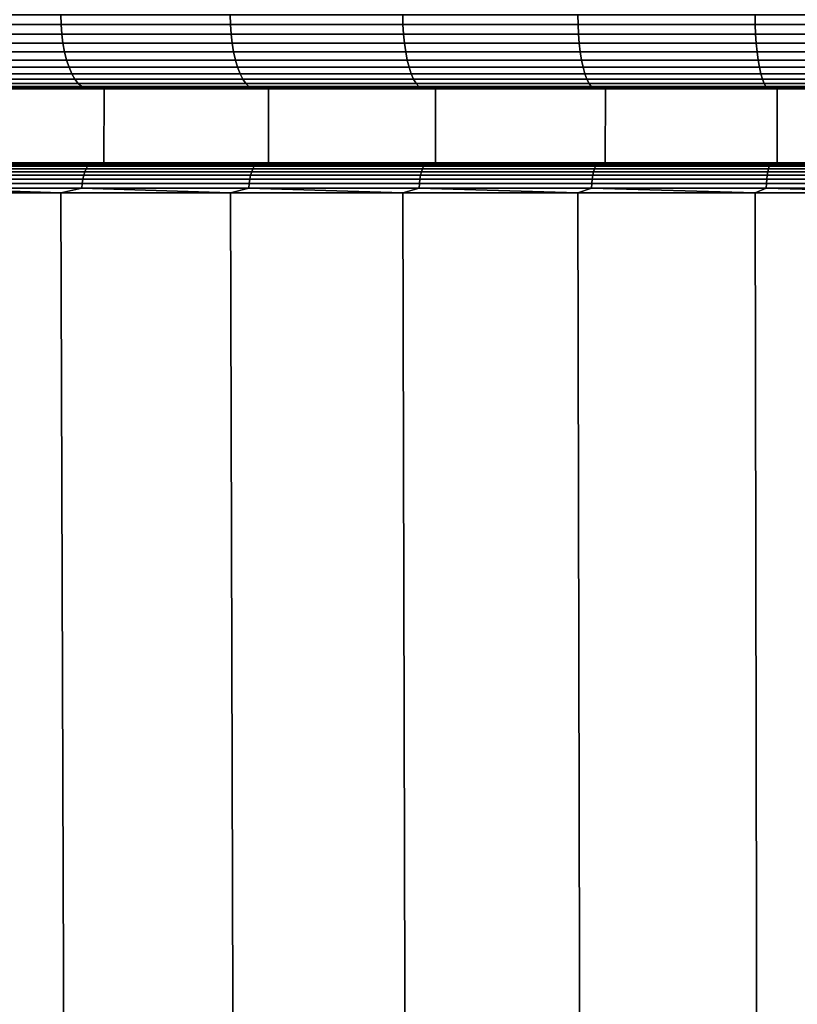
# Model space of a CAD drawing. Header units: metres. Extents: x -109 to 109, y -100 to 58.
# Tile 195 of 256: x -9.84 to -4.59, y -69.38 to -62.73. Entities that reach past the tile are written whole.
import ezdxf

# ---------------------------------------------------------------- set-up
doc = ezdxf.new("R2010")
doc.units = ezdxf.units.M
doc.layers.add('solid_21_062_100_XXX', color=7, linetype='CONTINUOUS')

msp = doc.modelspace()

# ---------------------------------------------------------------- linework, layer by layer
at = {"layer": 'solid_21_062_100_XXX'}
for points in [[(-10.687049, -62.765263, 27.093296), (-9.565449, -62.765263, 27.590467), (-9.567086, -62.700001, 27.594419), (-10.688877, -62.700001, 27.097162)], [(-9.565449, -62.765263, -18.595606), (-10.687049, -62.765263, -18.098434), (-10.688877, -62.700001, -18.102301), (-9.567086, -62.700001, -18.599558)], [(-9.565449, -62.765263, 27.590467), (-8.420805, -62.765263, 28.032005), (-8.422247, -62.700001, 28.036032), (-9.567086, -62.700001, 27.594419)], [(-8.420805, -62.765263, -19.037144), (-9.565449, -62.765263, -18.595606), (-9.567086, -62.700001, -18.599558), (-8.422247, -62.700001, -19.04117)], [(-8.420805, -62.765263, 28.032005), (-7.255875, -62.765263, 28.416845), (-7.257117, -62.700001, 28.420938), (-8.422247, -62.700001, 28.036032)], [(-7.255875, -62.765263, -19.421984), (-8.420805, -62.765263, -19.037144), (-8.422247, -62.700001, -19.04117), (-7.257117, -62.700001, -19.426077)], [(-7.255875, -62.765263, 28.416845), (-6.073465, -62.765263, 28.744062), (-6.074505, -62.700001, 28.748213), (-7.257117, -62.700001, 28.420938)], [(-6.073465, -62.765263, -19.749201), (-7.255875, -62.765263, -19.421984), (-7.257117, -62.700001, -19.426077), (-6.074505, -62.700001, -19.753351)], [(-6.073465, -62.765263, 28.744062), (-4.876423, -62.765263, 29.012867), (-4.877259, -62.700001, 29.017063), (-6.074505, -62.700001, 28.748213)], [(-4.876423, -62.765263, -20.018005), (-6.073465, -62.765263, -19.749201), (-6.074505, -62.700001, -19.753351), (-4.877259, -62.700001, -20.022202)], [(-4.876423, -62.765263, 29.012867), (-3.667634, -62.765263, 29.222612), (-3.668262, -62.700001, 29.226843), (-4.877259, -62.700001, 29.017063)], [(-3.667634, -62.765263, -20.227751), (-4.876423, -62.765263, -20.018005), (-4.877259, -62.700001, -20.022202), (-3.668262, -62.700001, -20.231981)], [(-10.687049, -62.765263, -18.098434), (-9.565449, -62.765263, -18.595606), (-9.560559, -62.829472, -18.583801), (-10.681586, -62.829472, -18.086885)], [(-9.565449, -62.765263, 27.590467), (-10.687049, -62.765263, 27.093296), (-10.681586, -62.829472, 27.081747), (-9.560559, -62.829472, 27.578663)], [(-9.565449, -62.765263, -18.595606), (-8.420805, -62.765263, -19.037144), (-8.416501, -62.829472, -19.025114), (-9.560559, -62.829472, -18.583801)], [(-8.420805, -62.765263, 28.032005), (-9.565449, -62.765263, 27.590467), (-9.560559, -62.829472, 27.578663), (-8.416501, -62.829472, 28.019976)], [(-8.420805, -62.765263, -19.037144), (-7.255875, -62.765263, -19.421984), (-7.252166, -62.829472, -19.409758), (-8.416501, -62.829472, -19.025114)], [(-7.255875, -62.765263, 28.416845), (-8.420805, -62.765263, 28.032005), (-8.416501, -62.829472, 28.019976), (-7.252166, -62.829472, 28.404619)], [(-7.255875, -62.765263, -19.421984), (-6.073465, -62.765263, -19.749201), (-6.070361, -62.829472, -19.736807), (-7.252166, -62.829472, -19.409758)], [(-6.073465, -62.765263, 28.744062), (-7.255875, -62.765263, 28.416845), (-7.252166, -62.829472, 28.404619), (-6.070361, -62.829472, 28.731668)], [(-6.073465, -62.765263, -19.749201), (-4.876423, -62.765263, -20.018005), (-4.873931, -62.829472, -20.005474), (-6.070361, -62.829472, -19.736807)], [(-4.876423, -62.765263, 29.012867), (-6.073465, -62.765263, 28.744062), (-6.070361, -62.829472, 28.731668), (-4.873931, -62.829472, 29.000336)], [(-4.876423, -62.765263, -20.018005), (-3.667634, -62.765263, -20.227751), (-3.66576, -62.829472, -20.215113), (-4.873931, -62.829472, -20.005474)], [(-3.667634, -62.765263, 29.222612), (-4.876423, -62.765263, 29.012867), (-4.873931, -62.829472, 29.000336), (-3.66576, -62.829472, 29.209974)], [(-10.681586, -62.829472, -18.086885), (-9.560559, -62.829472, -18.583801), (-9.552502, -62.891464, -18.564348), (-10.672583, -62.891464, -18.06785)], [(-9.560559, -62.829472, 27.578663), (-10.681586, -62.829472, 27.081747), (-10.672583, -62.891464, 27.062712), (-9.552502, -62.891464, 27.55921)], [(-9.560559, -62.829472, -18.583801), (-8.416501, -62.829472, -19.025114), (-8.409408, -62.891464, -19.005289), (-9.552502, -62.891464, -18.564348)], [(-8.416501, -62.829472, 28.019976), (-9.560559, -62.829472, 27.578663), (-9.552502, -62.891464, 27.55921), (-8.409408, -62.891464, 28.000151)], [(-8.416501, -62.829472, -19.025114), (-7.252166, -62.829472, -19.409758), (-7.246054, -62.891464, -19.389608), (-8.409408, -62.891464, -19.005289)], [(-7.252166, -62.829472, 28.404619), (-8.416501, -62.829472, 28.019976), (-8.409408, -62.891464, 28.000151), (-7.246054, -62.891464, 28.38447)], [(-7.252166, -62.829472, -19.409758), (-6.070361, -62.829472, -19.736807), (-6.065245, -62.891464, -19.716383), (-7.246054, -62.891464, -19.389608)], [(-6.070361, -62.829472, 28.731668), (-7.252166, -62.829472, 28.404619), (-7.246054, -62.891464, 28.38447), (-6.065245, -62.891464, 28.711245)], [(-6.070361, -62.829472, -19.736807), (-4.873931, -62.829472, -20.005474), (-4.869823, -62.891464, -19.984823), (-6.065245, -62.891464, -19.716383)], [(-4.873931, -62.829472, 29.000336), (-6.070361, -62.829472, 28.731668), (-6.065245, -62.891464, 28.711245), (-4.869823, -62.891464, 28.979685)], [(-4.873931, -62.829472, -20.005474), (-3.66576, -62.829472, -20.215113), (-3.66267, -62.891464, -20.194284), (-4.869823, -62.891464, -19.984823)], [(-3.66576, -62.829472, 29.209974), (-4.873931, -62.829472, 29.000336), (-4.869823, -62.891464, 28.979685), (-3.66267, -62.891464, 29.189146)], [(-10.672583, -62.891464, -18.06785), (-9.552502, -62.891464, -18.564348), (-9.541413, -62.950169, -18.537579), (-10.660194, -62.950169, -18.041656)], [(-9.552502, -62.891464, 27.55921), (-10.672583, -62.891464, 27.062712), (-10.660194, -62.950169, 27.036518), (-9.541413, -62.950169, 27.53244)], [(-9.552502, -62.891464, -18.564348), (-8.409408, -62.891464, -19.005289), (-8.399646, -62.950169, -18.978006), (-9.541413, -62.950169, -18.537579)], [(-8.409408, -62.891464, 28.000151), (-9.552502, -62.891464, 27.55921), (-9.541413, -62.950169, 27.53244), (-8.399646, -62.950169, 27.972868)], [(-8.409408, -62.891464, -19.005289), (-7.246054, -62.891464, -19.389608), (-7.237643, -62.950169, -19.361881), (-8.399646, -62.950169, -18.978006)], [(-7.246054, -62.891464, 28.38447), (-8.409408, -62.891464, 28.000151), (-8.399646, -62.950169, 27.972868), (-7.237643, -62.950169, 28.356743)], [(-7.246054, -62.891464, -19.389608), (-6.065245, -62.891464, -19.716383), (-6.058204, -62.950169, -19.688276), (-7.237643, -62.950169, -19.361881)], [(-6.065245, -62.891464, 28.711245), (-7.246054, -62.891464, 28.38447), (-7.237643, -62.950169, 28.356743), (-6.058204, -62.950169, 28.683138)], [(-6.065245, -62.891464, -19.716383), (-4.869823, -62.891464, -19.984823), (-4.864171, -62.950169, -19.956404), (-6.058204, -62.950169, -19.688276)], [(-4.869823, -62.891464, 28.979685), (-6.065245, -62.891464, 28.711245), (-6.058204, -62.950169, 28.683138), (-4.864171, -62.950169, 28.951267)], [(-4.869823, -62.891464, -19.984823), (-3.66267, -62.891464, -20.194284), (-3.658418, -62.950169, -20.165623), (-4.864171, -62.950169, -19.956404)], [(-3.66267, -62.891464, 29.189146), (-4.869823, -62.891464, 28.979685), (-4.864171, -62.950169, 28.951267), (-3.658418, -62.950169, 29.160484)], [(-10.660194, -62.950169, -18.041656), (-9.541413, -62.950169, -18.537579), (-9.527485, -63.004589, -18.503952), (-10.644632, -63.004589, -18.008755)], [(-9.541413, -62.950169, 27.53244), (-10.660194, -62.950169, 27.036518), (-10.644632, -63.004589, 27.003616), (-9.527485, -63.004589, 27.498814)], [(-9.541413, -62.950169, -18.537579), (-8.399646, -62.950169, -18.978006), (-8.387384, -63.004589, -18.943737), (-9.527485, -63.004589, -18.503952)], [(-8.399646, -62.950169, 27.972868), (-9.541413, -62.950169, 27.53244), (-9.527485, -63.004589, 27.498814), (-8.387384, -63.004589, 27.938599)], [(-8.399646, -62.950169, -18.978006), (-7.237643, -62.950169, -19.361881), (-7.227077, -63.004589, -19.327051), (-8.387384, -63.004589, -18.943737)], [(-7.237643, -62.950169, 28.356743), (-8.399646, -62.950169, 27.972868), (-8.387384, -63.004589, 27.938599), (-7.227077, -63.004589, 28.321913)], [(-7.237643, -62.950169, -19.361881), (-6.058204, -62.950169, -19.688276), (-6.04936, -63.004589, -19.652969), (-7.227077, -63.004589, -19.327051)], [(-6.058204, -62.950169, 28.683138), (-7.237643, -62.950169, 28.356743), (-7.227077, -63.004589, 28.321913), (-6.04936, -63.004589, 28.647831)], [(-6.058204, -62.950169, -19.688276), (-4.864171, -62.950169, -19.956404), (-4.857069, -63.004589, -19.920706), (-6.04936, -63.004589, -19.652969)], [(-4.864171, -62.950169, 28.951267), (-6.058204, -62.950169, 28.683138), (-6.04936, -63.004589, 28.647831), (-4.857069, -63.004589, 28.915569)], [(-4.864171, -62.950169, -19.956404), (-3.658418, -62.950169, -20.165623), (-3.653078, -63.004589, -20.12962), (-4.857069, -63.004589, -19.920706)], [(-3.658418, -62.950169, 29.160484), (-4.864171, -62.950169, 28.951267), (-4.857069, -63.004589, 28.915569), (-3.653078, -63.004589, 29.124481)], [(-10.644632, -63.004589, -18.008755), (-9.527485, -63.004589, -18.503952), (-9.510955, -63.053783, -18.464045), (-10.626164, -63.053783, -17.969706)], [(-9.527485, -63.004589, 27.498814), (-10.644632, -63.004589, 27.003616), (-10.626164, -63.053783, 26.964567), (-9.510955, -63.053783, 27.458906)], [(-9.527485, -63.004589, -18.503952), (-8.387384, -63.004589, -18.943737), (-8.372832, -63.053783, -18.903067), (-9.510955, -63.053783, -18.464045)], [(-8.387384, -63.004589, 27.938599), (-9.527485, -63.004589, 27.498814), (-9.510955, -63.053783, 27.458906), (-8.372832, -63.053783, 27.897928)], [(-8.387384, -63.004589, -18.943737), (-7.227077, -63.004589, -19.327051), (-7.214539, -63.053783, -19.285715), (-8.372832, -63.053783, -18.903067)], [(-7.227077, -63.004589, 28.321913), (-8.387384, -63.004589, 27.938599), (-8.372832, -63.053783, 27.897928), (-7.214539, -63.053783, 28.280577)], [(-7.227077, -63.004589, -19.327051), (-6.04936, -63.004589, -19.652969), (-6.038865, -63.053783, -19.611069), (-7.214539, -63.053783, -19.285715)], [(-6.04936, -63.004589, 28.647831), (-7.227077, -63.004589, 28.321913), (-7.214539, -63.053783, 28.280577), (-6.038865, -63.053783, 28.60593)], [(-6.04936, -63.004589, -19.652969), (-4.857069, -63.004589, -19.920706), (-4.848642, -63.053783, -19.878342), (-6.038865, -63.053783, -19.611069)], [(-4.857069, -63.004589, 28.915569), (-6.04936, -63.004589, 28.647831), (-6.038865, -63.053783, 28.60593), (-4.848642, -63.053783, 28.873203)], [(-4.857069, -63.004589, -19.920706), (-3.653078, -63.004589, -20.12962), (-3.64674, -63.053783, -20.086891), (-4.848642, -63.053783, -19.878342)], [(-3.653078, -63.004589, 29.124481), (-4.857069, -63.004589, 28.915569), (-4.848642, -63.053783, 28.873203), (-3.64674, -63.053783, 29.081753)], [(-10.626164, -63.053783, -17.969706), (-9.510955, -63.053783, -18.464045), (-9.492106, -63.096916, -18.418541), (-10.605106, -63.096916, -17.925182)], [(-9.510955, -63.053783, 27.458906), (-10.626164, -63.053783, 26.964567), (-10.605106, -63.096916, 26.920044), (-9.492106, -63.096916, 27.413403)], [(-10.605106, -63.096916, -17.925182), (-9.492106, -63.096916, -18.418541), (-9.471263, -63.13324, -18.368221), (-10.581819, -63.13324, -17.875946)], [(-9.492106, -63.096916, 27.413403), (-10.605106, -63.096916, 26.920044), (-10.581819, -63.13324, 26.870808), (-9.471263, -63.13324, 27.363083)], [(-9.510955, -63.053783, -18.464045), (-8.372832, -63.053783, -18.903067), (-8.356239, -63.096916, -18.856693), (-9.492106, -63.096916, -18.418541)], [(-8.372832, -63.053783, 27.897928), (-9.510955, -63.053783, 27.458906), (-9.492106, -63.096916, 27.413403), (-8.356239, -63.096916, 27.851555)], [(-9.492106, -63.096916, -18.418541), (-8.356239, -63.096916, -18.856693), (-8.337891, -63.13324, -18.80541), (-9.471263, -63.13324, -18.368221)], [(-8.356239, -63.096916, 27.851555), (-9.492106, -63.096916, 27.413403), (-9.471263, -63.13324, 27.363083), (-8.337891, -63.13324, 27.800272)], [(-8.372832, -63.053783, -18.903067), (-7.214539, -63.053783, -19.285715), (-7.200241, -63.096916, -19.238583), (-8.356239, -63.096916, -18.856693)], [(-7.214539, -63.053783, 28.280577), (-8.372832, -63.053783, 27.897928), (-8.356239, -63.096916, 27.851555), (-7.200241, -63.096916, 28.233444)], [(-8.356239, -63.096916, -18.856693), (-7.200241, -63.096916, -19.238583), (-7.184431, -63.13324, -19.186462), (-8.337891, -63.13324, -18.80541)], [(-7.200241, -63.096916, 28.233444), (-8.356239, -63.096916, 27.851555), (-8.337891, -63.13324, 27.800272), (-7.184431, -63.13324, 28.181324)], [(-7.214539, -63.053783, -19.285715), (-6.038865, -63.053783, -19.611069), (-6.026897, -63.096916, -19.563292), (-7.200241, -63.096916, -19.238583)], [(-6.038865, -63.053783, 28.60593), (-7.214539, -63.053783, 28.280577), (-7.200241, -63.096916, 28.233444), (-6.026897, -63.096916, 28.558153)], [(-7.200241, -63.096916, -19.238583), (-6.026897, -63.096916, -19.563292), (-6.013663, -63.13324, -19.510458), (-7.184431, -63.13324, -19.186462)], [(-6.026897, -63.096916, 28.558153), (-7.200241, -63.096916, 28.233444), (-7.184431, -63.13324, 28.181324), (-6.013663, -63.13324, 28.50532)], [(-6.038865, -63.053783, -19.611069), (-4.848642, -63.053783, -19.878342), (-4.839034, -63.096916, -19.830034), (-6.026897, -63.096916, -19.563292)], [(-4.848642, -63.053783, 28.873203), (-6.038865, -63.053783, 28.60593), (-6.026897, -63.096916, 28.558153), (-4.839034, -63.096916, 28.824896)], [(-6.026897, -63.096916, -19.563292), (-4.839034, -63.096916, -19.830034), (-4.828408, -63.13324, -19.776615), (-6.013663, -63.13324, -19.510458)], [(-4.839034, -63.096916, 28.824896), (-6.026897, -63.096916, 28.558153), (-6.013663, -63.13324, 28.50532), (-4.828408, -63.13324, 28.771477)], [(-4.848642, -63.053783, -19.878342), (-3.64674, -63.053783, -20.086891), (-3.639513, -63.096916, -20.038172), (-4.839034, -63.096916, -19.830034)], [(-3.64674, -63.053783, 29.081753), (-4.848642, -63.053783, 28.873203), (-4.839034, -63.096916, 28.824896), (-3.639513, -63.096916, 29.033033)], [(-4.839034, -63.096916, -19.830034), (-3.639513, -63.096916, -20.038172), (-3.631521, -63.13324, -19.984295), (-4.828408, -63.13324, -19.776615)], [(-3.639513, -63.096916, 29.033033), (-4.839034, -63.096916, 28.824896), (-4.828408, -63.13324, 28.771477), (-3.631521, -63.13324, 28.979156)], [(-10.581819, -63.13324, -17.875946), (-9.471263, -63.13324, -18.368221), (-9.448782, -63.16214, -18.313948), (-10.556702, -63.16214, -17.82284)], [(-9.471263, -63.13324, 27.363083), (-10.581819, -63.13324, 26.870808), (-10.556702, -63.16214, 26.817701), (-9.448782, -63.16214, 27.308809)], [(-10.556702, -63.16214, -17.82284), (-9.448782, -63.16214, -18.313948), (-9.425049, -63.183117, -18.256651), (-10.530187, -63.183117, -17.766777)], [(-9.448782, -63.16214, 27.308809), (-10.556702, -63.16214, 26.817701), (-10.530187, -63.183117, 26.761639), (-9.425049, -63.183117, 27.251513)], [(-9.471263, -63.13324, -18.368221), (-8.337891, -63.13324, -18.80541), (-8.318099, -63.16214, -18.750099), (-9.448782, -63.16214, -18.313948)], [(-8.337891, -63.13324, 27.800272), (-9.471263, -63.13324, 27.363083), (-9.448782, -63.16214, 27.308809), (-8.318099, -63.16214, 27.744961)], [(-9.448782, -63.16214, -18.313948), (-8.318099, -63.16214, -18.750099), (-8.297207, -63.183117, -18.691708), (-9.425049, -63.183117, -18.256651)], [(-8.318099, -63.16214, 27.744961), (-9.448782, -63.16214, 27.308809), (-9.425049, -63.183117, 27.251513), (-8.297207, -63.183117, 27.686569)], [(-8.337891, -63.13324, -18.80541), (-7.184431, -63.13324, -19.186462), (-7.167377, -63.16214, -19.130247), (-8.318099, -63.16214, -18.750099)], [(-7.184431, -63.13324, 28.181324), (-8.337891, -63.13324, 27.800272), (-8.318099, -63.16214, 27.744961), (-7.167377, -63.16214, 28.125109)], [(-8.318099, -63.16214, -18.750099), (-7.167377, -63.16214, -19.130247), (-7.149375, -63.183117, -19.0709), (-8.297207, -63.183117, -18.691708)], [(-7.167377, -63.16214, 28.125109), (-8.318099, -63.16214, 27.744961), (-8.297207, -63.183117, 27.686569), (-7.149375, -63.183117, 28.065762)], [(-7.184431, -63.13324, -19.186462), (-6.013663, -63.13324, -19.510458), (-5.999389, -63.16214, -19.453472), (-7.167377, -63.16214, -19.130247)], [(-6.013663, -63.13324, 28.50532), (-7.184431, -63.13324, 28.181324), (-7.167377, -63.16214, 28.125109), (-5.999389, -63.16214, 28.448336)], [(-7.167377, -63.16214, -19.130247), (-5.999389, -63.16214, -19.453472), (-5.98432, -63.183117, -19.393314), (-7.149375, -63.183117, -19.0709)], [(-5.999389, -63.16214, 28.448336), (-7.167377, -63.16214, 28.125109), (-7.149375, -63.183117, 28.065762), (-5.98432, -63.183117, 28.388176)], [(-6.013663, -63.13324, -19.510458), (-4.828408, -63.13324, -19.776615), (-4.816947, -63.16214, -19.719), (-5.999389, -63.16214, -19.453472)], [(-4.828408, -63.13324, 28.771477), (-6.013663, -63.13324, 28.50532), (-5.999389, -63.16214, 28.448336), (-4.816947, -63.16214, 28.713861)], [(-5.999389, -63.16214, -19.453472), (-4.816947, -63.16214, -19.719), (-4.804848, -63.183117, -19.658173), (-5.98432, -63.183117, -19.393314)], [(-4.816947, -63.16214, 28.713861), (-5.999389, -63.16214, 28.448336), (-5.98432, -63.183117, 28.388176), (-4.804848, -63.183117, 28.653034)], [(-4.828408, -63.13324, -19.776615), (-3.631521, -63.13324, -19.984295), (-3.622901, -63.16214, -19.926186), (-4.816947, -63.16214, -19.719)], [(-3.631521, -63.13324, 28.979156), (-4.828408, -63.13324, 28.771477), (-4.816947, -63.16214, 28.713861), (-3.622901, -63.16214, 28.921047)], [(-4.816947, -63.16214, -19.719), (-3.622901, -63.16214, -19.926186), (-3.613801, -63.183117, -19.86484), (-4.804848, -63.183117, -19.658173)], [(-3.622901, -63.16214, 28.921047), (-4.816947, -63.16214, 28.713861), (-4.804848, -63.183117, 28.653034), (-3.613801, -63.183117, 28.859701)], [(-10.530187, -63.183117, -17.766777), (-9.425049, -63.183117, -18.256651), (-9.400471, -63.195808, -18.197313), (-10.502726, -63.195808, -17.708717)], [(-9.425049, -63.183117, 27.251513), (-10.530187, -63.183117, 26.761639), (-10.502726, -63.195808, 26.703579), (-9.400471, -63.195808, 27.192175)], [(-10.502726, -63.195808, -17.708717), (-9.400471, -63.195808, -18.197313), (-9.373435, -63.200001, -18.138573), (-10.472955, -63.200001, -17.65132)], [(-10.502726, -63.195808, 26.703579), (-10.472885, -63.200001, 26.646215), (-9.373375, -63.200001, 27.133459), (-9.400471, -63.195808, 27.192175)], [(-10.362625, -63.200001, -17.412487), (-10.472955, -63.200001, -17.65132), (-9.373435, -63.200001, -18.138573), (-9.275095, -63.200001, -17.894556)], [(-10.362625, -63.200001, 26.407349), (-9.275095, -63.200001, 26.889418), (-9.373375, -63.200001, 27.133459), (-10.472885, -63.200001, 26.646215)], [(-10.36246, -63.700001, 26.407427), (-9.275229, -63.700001, 26.88936), (-9.275095, -63.200001, 26.889418), (-10.362625, -63.200001, 26.407349)], [(-9.275229, -63.700001, -17.894499), (-10.36246, -63.700001, -17.412565), (-10.362625, -63.200001, -17.412487), (-9.275095, -63.200001, -17.894556)], [(-9.425049, -63.183117, -18.256651), (-8.297207, -63.183117, -18.691708), (-8.275569, -63.195808, -18.631235), (-9.400471, -63.195808, -18.197313)], [(-8.297207, -63.183117, 27.686569), (-9.425049, -63.183117, 27.251513), (-9.400471, -63.195808, 27.192175), (-8.275569, -63.195808, 27.626097)], [(-9.400471, -63.195808, -18.197313), (-8.275569, -63.195808, -18.631235), (-8.251143, -63.200001, -18.571346), (-9.373435, -63.200001, -18.138573)], [(-9.400471, -63.195808, 27.192175), (-9.373375, -63.200001, 27.133459), (-8.251132, -63.200001, 27.566212), (-8.275569, -63.195808, 27.626097)], [(-9.275095, -63.200001, -17.894556), (-9.373435, -63.200001, -18.138573), (-8.251143, -63.200001, -18.571346), (-8.165205, -63.200001, -18.322689)], [(-9.275095, -63.200001, 26.889418), (-8.165205, -63.200001, 27.317551), (-8.251132, -63.200001, 27.566212), (-9.373375, -63.200001, 27.133459)], [(-9.275229, -63.700001, 26.88936), (-8.165228, -63.700001, 27.317537), (-8.165205, -63.200001, 27.317551), (-9.275095, -63.200001, 26.889418)], [(-8.165228, -63.700001, -18.322676), (-9.275229, -63.700001, -17.894499), (-9.275095, -63.200001, -17.894556), (-8.165205, -63.200001, -18.322689)], [(-8.297207, -63.183117, -18.691708), (-7.149375, -63.183117, -19.0709), (-7.130731, -63.195808, -19.009439), (-8.275569, -63.195808, -18.631235)], [(-7.149375, -63.183117, 28.065762), (-8.297207, -63.183117, 27.686569), (-8.275569, -63.195808, 27.626097), (-7.130731, -63.195808, 28.004301)], [(-8.275569, -63.195808, -18.631235), (-7.130731, -63.195808, -19.009439), (-7.108954, -63.200001, -18.948521), (-8.251143, -63.200001, -18.571346)], [(-8.275569, -63.195808, 27.626097), (-8.251132, -63.200001, 27.566212), (-7.108995, -63.200001, 27.943371), (-7.130731, -63.195808, 28.004301)], [(-8.165205, -63.200001, -18.322689), (-8.251143, -63.200001, -18.571346), (-7.108954, -63.200001, -18.948521), (-7.035631, -63.200001, -18.69585)], [(-8.165205, -63.200001, 27.317551), (-7.035631, -63.200001, 27.690712), (-7.108995, -63.200001, 27.943371), (-8.251132, -63.200001, 27.566212)], [(-8.165228, -63.700001, 27.317537), (-7.035496, -63.700001, 27.690756), (-7.035631, -63.200001, 27.690712), (-8.165205, -63.200001, 27.317551)], [(-7.035496, -63.700001, -18.695894), (-8.165228, -63.700001, -18.322676), (-8.165205, -63.200001, -18.322689), (-7.035631, -63.200001, -18.69585)], [(-7.149375, -63.183117, -19.0709), (-5.98432, -63.183117, -19.393314), (-5.968714, -63.195808, -19.331013), (-7.130731, -63.195808, -19.009439)], [(-5.98432, -63.183117, 28.388176), (-7.149375, -63.183117, 28.065762), (-7.130731, -63.195808, 28.004301), (-5.968714, -63.195808, 28.325874)], [(-7.130731, -63.195808, -19.009439), (-5.968714, -63.195808, -19.331013), (-5.949989, -63.200001, -19.269093), (-7.108954, -63.200001, -18.948521)], [(-7.130731, -63.195808, 28.004301), (-7.108995, -63.200001, 27.943371), (-5.950015, -63.200001, 28.263947), (-5.968714, -63.195808, 28.325874)], [(-7.035631, -63.200001, 27.690712), (-5.8891, -63.200001, 28.007999), (-5.950015, -63.200001, 28.263947), (-7.108995, -63.200001, 27.943371)], [(-7.035631, -63.200001, -18.69585), (-7.108954, -63.200001, -18.948521), (-5.949989, -63.200001, -19.269093), (-5.8891, -63.200001, -19.013138)], [(-7.035496, -63.700001, 27.690756), (-5.889245, -63.700001, 28.007965), (-5.8891, -63.200001, 28.007999), (-7.035631, -63.200001, 27.690712)], [(-5.889245, -63.700001, -19.013103), (-7.035496, -63.700001, -18.695894), (-7.035631, -63.200001, -18.69585), (-5.8891, -63.200001, -19.013138)], [(-5.98432, -63.183117, -19.393314), (-4.804848, -63.183117, -19.658173), (-4.792318, -63.195808, -19.595181), (-5.968714, -63.195808, -19.331013)], [(-4.804848, -63.183117, 28.653034), (-5.98432, -63.183117, 28.388176), (-5.968714, -63.195808, 28.325874), (-4.792318, -63.195808, 28.590042)], [(-5.968714, -63.195808, -19.331013), (-4.792318, -63.195808, -19.595181), (-4.776828, -63.200001, -19.532381), (-5.949989, -63.200001, -19.269093)], [(-5.968714, -63.195808, 28.325874), (-5.950015, -63.200001, 28.263947), (-4.776793, -63.200001, 28.52725), (-4.792318, -63.195808, 28.590042)], [(-4.728378, -63.200001, 28.268648), (-3.556269, -63.200001, 28.472029), (-4.776793, -63.200001, 28.52725), (-5.950015, -63.200001, 28.263947)], [(-5.8891, -63.200001, 28.007999), (-4.728378, -63.200001, 28.268648), (-5.950015, -63.200001, 28.263947)], [(-5.8891, -63.200001, -19.013138), (-5.949989, -63.200001, -19.269093), (-4.776828, -63.200001, -19.532381), (-4.728378, -63.200001, -19.273787)], [(-5.889245, -63.700001, 28.007965), (-4.728279, -63.700001, 28.268663), (-4.728378, -63.200001, 28.268648), (-5.8891, -63.200001, 28.007999)], [(-4.728279, -63.700001, -19.273802), (-5.889245, -63.700001, -19.013103), (-5.8891, -63.200001, -19.013138), (-4.728378, -63.200001, -19.273787)], [(-4.804848, -63.183117, -19.658173), (-3.613801, -63.183117, -19.86484), (-3.604378, -63.195808, -19.801308), (-4.792318, -63.195808, -19.595181)], [(-3.613801, -63.183117, 28.859701), (-4.804848, -63.183117, 28.653034), (-4.792318, -63.195808, 28.590042), (-3.604378, -63.195808, 28.796169)], [(-4.792318, -63.195808, -19.595181), (-3.604378, -63.195808, -19.801308), (-3.591789, -63.200001, -19.737852), (-4.776828, -63.200001, -19.532381)], [(-4.792318, -63.195808, 28.590042), (-4.776793, -63.200001, 28.52725), (-3.591722, -63.200001, 28.732723), (-3.604378, -63.195808, 28.796169)], [(-3.556269, -63.200001, -19.477167), (-4.776828, -63.200001, -19.532381), (-3.591789, -63.200001, -19.737852), (-2.3756, -63.200001, -19.622787)], [(-3.556269, -63.200001, -19.477167), (-4.728378, -63.200001, -19.273787), (-4.776828, -63.200001, -19.532381)], [(-2.3756, -63.200001, 28.617649), (-1.189223, -63.200001, 28.70516), (-3.591722, -63.200001, 28.732723), (-4.776793, -63.200001, 28.52725)], [(-3.556269, -63.200001, 28.472029), (-2.3756, -63.200001, 28.617649), (-4.776793, -63.200001, 28.52725)], [(-4.728279, -63.700001, 28.268663), (-3.556221, -63.700001, 28.472038), (-3.556269, -63.200001, 28.472029), (-4.728378, -63.200001, 28.268648)], [(-3.556221, -63.700001, -19.477177), (-4.728279, -63.700001, -19.273802), (-4.728378, -63.200001, -19.273787), (-3.556269, -63.200001, -19.477167)], [(-9.275229, -63.700001, -17.894499), (-9.486831, -63.700001, -18.414423), (-10.599722, -63.700001, -17.921288), (-10.36246, -63.700001, -17.412565)], [(-10.463161, -63.70245, -18.019766), (-10.599722, -63.700001, -17.921288), (-9.486831, -63.700001, -18.414423)], [(-9.275229, -63.700001, 26.88936), (-10.36246, -63.700001, 26.407427), (-10.599716, -63.700001, 26.916153), (-9.486825, -63.700001, 27.409288)], [(-10.463161, -63.70245, 27.014629), (-9.486825, -63.700001, 27.409288), (-10.599716, -63.700001, 26.916153)], [(-10.463161, -63.70245, -18.019766), (-9.36306, -63.70245, -18.498981), (-9.374642, -63.709827, -18.52743), (-10.476104, -63.709827, -18.047623)], [(-9.36306, -63.70245, 27.493845), (-10.463161, -63.70245, 27.014629), (-10.476104, -63.709827, 27.042484), (-9.374642, -63.709827, 27.522291)], [(-9.36306, -63.70245, 27.493845), (-9.486825, -63.700001, 27.409288), (-10.463161, -63.70245, 27.014629)], [(-10.463161, -63.70245, -18.019766), (-9.486831, -63.700001, -18.414423), (-9.36306, -63.70245, -18.498981)], [(-8.165228, -63.700001, -18.322676), (-8.351056, -63.700001, -18.852362), (-9.486831, -63.700001, -18.414423), (-9.275229, -63.700001, -17.894499)], [(-9.36306, -63.70245, -18.498981), (-9.486831, -63.700001, -18.414423), (-8.351056, -63.700001, -18.852362)], [(-8.165228, -63.700001, 27.317537), (-9.275229, -63.700001, 26.88936), (-9.486825, -63.700001, 27.409288), (-8.351051, -63.700001, 27.847225)], [(-9.36306, -63.70245, 27.493845), (-8.351051, -63.700001, 27.847225), (-9.486825, -63.700001, 27.409288)], [(-9.36306, -63.70245, -18.498981), (-8.241092, -63.70245, -18.924488), (-8.251287, -63.709827, -18.953463), (-9.374642, -63.709827, -18.52743)], [(-8.241092, -63.70245, 27.919352), (-9.36306, -63.70245, 27.493845), (-9.374642, -63.709827, 27.522291), (-8.251287, -63.709827, 27.948324)], [(-8.241092, -63.70245, 27.919352), (-8.351051, -63.700001, 27.847225), (-9.36306, -63.70245, 27.493845)], [(-9.36306, -63.70245, -18.498981), (-8.351056, -63.700001, -18.852362), (-8.241092, -63.70245, -18.924488)], [(-7.035496, -63.700001, -18.695894), (-7.195075, -63.700001, -19.234064), (-8.351056, -63.700001, -18.852362), (-8.165228, -63.700001, -18.322676)], [(-8.241092, -63.70245, -18.924488), (-8.351056, -63.700001, -18.852362), (-7.195075, -63.700001, -19.234064)], [(-7.035496, -63.700001, 27.690756), (-8.165228, -63.700001, 27.317537), (-8.351051, -63.700001, 27.847225), (-7.195069, -63.700001, 28.228928)], [(-8.241092, -63.70245, 27.919352), (-7.195069, -63.700001, 28.228928), (-8.351051, -63.700001, 27.847225)], [(-8.241092, -63.70245, -18.924488), (-7.099876, -63.70245, -19.295292), (-7.108659, -63.709827, -19.324726), (-8.251287, -63.709827, -18.953463)], [(-7.099876, -63.70245, 28.290154), (-8.241092, -63.70245, 27.919352), (-8.251287, -63.709827, 27.948324), (-7.108659, -63.709827, 28.319588)], [(-7.099876, -63.70245, 28.290154), (-7.195069, -63.700001, 28.228928), (-8.241092, -63.70245, 27.919352)], [(-8.241092, -63.70245, -18.924488), (-7.195075, -63.700001, -19.234064), (-7.099876, -63.70245, -19.295292)], [(-5.889245, -63.700001, -19.013103), (-6.021832, -63.700001, -19.558556), (-7.195075, -63.700001, -19.234064), (-7.035496, -63.700001, -18.695894)], [(-7.099876, -63.70245, -19.295292), (-7.195075, -63.700001, -19.234064), (-6.021832, -63.700001, -19.558556)], [(-5.889245, -63.700001, 28.007965), (-7.035496, -63.700001, 27.690756), (-7.195069, -63.700001, 28.228928), (-6.021827, -63.700001, 28.553419)], [(-7.099876, -63.70245, 28.290154), (-6.021827, -63.700001, 28.553419), (-7.195069, -63.700001, 28.228928)], [(-7.099876, -63.70245, -19.295292), (-5.942078, -63.70245, -19.610527), (-5.949429, -63.709827, -19.64035), (-7.108659, -63.709827, -19.324726)], [(-5.942078, -63.70245, 28.605389), (-7.099876, -63.70245, 28.290154), (-7.108659, -63.709827, 28.319588), (-5.949429, -63.709827, 28.635212)], [(-5.942078, -63.70245, 28.605389), (-6.021827, -63.700001, 28.553419), (-7.099876, -63.70245, 28.290154)], [(-7.099876, -63.70245, -19.295292), (-6.021832, -63.700001, -19.558556), (-5.942078, -63.70245, -19.610527)], [(-4.728279, -63.700001, -19.273802), (-4.834176, -63.700001, -19.825064), (-6.021832, -63.700001, -19.558556), (-5.889245, -63.700001, -19.013103)], [(-5.942078, -63.70245, -19.610527), (-6.021832, -63.700001, -19.558556), (-4.834176, -63.700001, -19.825064)], [(-4.728279, -63.700001, 28.268663), (-5.889245, -63.700001, 28.007965), (-6.021827, -63.700001, 28.553419), (-4.834171, -63.700001, 28.819925)], [(-5.942078, -63.70245, 28.605389), (-4.834171, -63.700001, 28.819925), (-6.021827, -63.700001, 28.553419)], [(-5.942078, -63.70245, -19.610527), (-4.770402, -63.70245, -19.869455), (-4.776303, -63.709827, -19.899599), (-5.949429, -63.709827, -19.64035)], [(-4.770402, -63.70245, 28.864319), (-5.942078, -63.70245, 28.605389), (-5.949429, -63.709827, 28.635212), (-4.776303, -63.709827, 28.894461)], [(-4.770402, -63.70245, 28.864319), (-4.834171, -63.700001, 28.819925), (-5.942078, -63.70245, 28.605389)], [(-5.942078, -63.70245, -19.610527), (-4.834176, -63.700001, -19.825064), (-4.770402, -63.70245, -19.869455)], [(-3.556221, -63.700001, -19.477177), (-3.634631, -63.700001, -20.033005), (-4.834176, -63.700001, -19.825064), (-4.728279, -63.700001, -19.273802)], [(-4.770402, -63.70245, -19.869455), (-4.834176, -63.700001, -19.825064), (-3.634631, -63.700001, -20.033005)], [(-3.556221, -63.700001, 28.472038), (-4.728279, -63.700001, 28.268663), (-4.834171, -63.700001, 28.819925), (-3.634627, -63.700001, 29.027868)], [(-4.770402, -63.70245, 28.864319), (-3.634627, -63.700001, 29.027868), (-4.834171, -63.700001, 28.819925)], [(-4.770402, -63.70245, -19.869455), (-3.587584, -63.70245, -20.071476), (-3.592023, -63.709827, -20.101868), (-4.776303, -63.709827, -19.899599)], [(-3.587584, -63.70245, 29.066338), (-4.770402, -63.70245, 28.864319), (-4.776303, -63.709827, 28.894461), (-3.592023, -63.709827, 29.096731)], [(-3.587584, -63.70245, 29.066338), (-3.634627, -63.700001, 29.027868), (-4.770402, -63.70245, 28.864319)], [(-4.770402, -63.70245, -19.869455), (-3.634631, -63.700001, -20.033005), (-3.587584, -63.70245, -20.071476)], [(-10.509826, -63.759106, -18.120193), (-9.404819, -63.759106, -18.601545), (-9.412517, -63.783215, -18.620451), (-10.518428, -63.783215, -18.138704)], [(-9.404819, -63.759106, 27.596407), (-10.509826, -63.759106, 27.115055), (-10.518428, -63.783215, 27.133566), (-9.412517, -63.783215, 27.615314)], [(-10.499731, -63.738514, -18.098469), (-9.395786, -63.738514, -18.579359), (-9.404819, -63.759106, -18.601545), (-10.509826, -63.759106, -18.120193)], [(-9.395786, -63.738514, 27.574221), (-10.499731, -63.738514, 27.09333), (-10.509826, -63.759106, 27.115055), (-9.404819, -63.759106, 27.596407)], [(-10.488397, -63.721951, -18.074076), (-9.385643, -63.721951, -18.554447), (-9.395786, -63.738514, -18.579359), (-10.499731, -63.738514, -18.098469)], [(-9.385643, -63.721951, 27.549309), (-10.488397, -63.721951, 27.068937), (-10.499731, -63.738514, 27.09333), (-9.395786, -63.738514, 27.574221)], [(-10.476104, -63.709827, -18.047623), (-9.374642, -63.709827, -18.52743), (-9.385643, -63.721951, -18.554447), (-10.488397, -63.721951, -18.074076)], [(-9.374642, -63.709827, 27.522291), (-10.476104, -63.709827, 27.042484), (-10.488397, -63.721951, 27.068937), (-9.385643, -63.721951, 27.549309)], [(-9.404819, -63.759106, -18.601545), (-8.277846, -63.759106, -19.02895), (-8.284622, -63.783215, -19.048206), (-9.412517, -63.783215, -18.620451)], [(-8.277846, -63.759106, 28.023811), (-9.404819, -63.759106, 27.596407), (-9.412517, -63.783215, 27.615314), (-8.284622, -63.783215, 28.043068)], [(-9.395786, -63.738514, -18.579359), (-8.269896, -63.738514, -19.006353), (-8.277846, -63.759106, -19.02895), (-9.404819, -63.759106, -18.601545)], [(-8.269896, -63.738514, 28.001215), (-9.395786, -63.738514, 27.574221), (-9.404819, -63.759106, 27.596407), (-8.277846, -63.759106, 28.023811)], [(-9.385643, -63.721951, -18.554447), (-8.260968, -63.721951, -18.98098), (-8.269896, -63.738514, -19.006353), (-9.395786, -63.738514, -18.579359)], [(-8.260968, -63.721951, 27.975842), (-9.385643, -63.721951, 27.549309), (-9.395786, -63.738514, 27.574221), (-8.269896, -63.738514, 28.001215)], [(-9.374642, -63.709827, -18.52743), (-8.251287, -63.709827, -18.953463), (-8.260968, -63.721951, -18.98098), (-9.385643, -63.721951, -18.554447)], [(-8.251287, -63.709827, 27.948324), (-9.374642, -63.709827, 27.522291), (-9.385643, -63.721951, 27.549309), (-8.260968, -63.721951, 27.975842)], [(-8.277846, -63.759106, -19.02895), (-7.131541, -63.759106, -19.401407), (-7.137378, -63.783215, -19.420967), (-8.284622, -63.783215, -19.048206)], [(-7.131541, -63.759106, 28.396269), (-8.277846, -63.759106, 28.023811), (-8.284622, -63.783215, 28.043068), (-7.137378, -63.783215, 28.415831)], [(-8.269896, -63.738514, -19.006353), (-7.124691, -63.738514, -19.378452), (-7.131541, -63.759106, -19.401407), (-8.277846, -63.759106, -19.02895)], [(-7.124691, -63.738514, 28.373314), (-8.269896, -63.738514, 28.001215), (-8.277846, -63.759106, 28.023811), (-7.131541, -63.759106, 28.396269)], [(-8.260968, -63.721951, -18.98098), (-7.117, -63.721951, -19.352678), (-7.124691, -63.738514, -19.378452), (-8.269896, -63.738514, -19.006353)], [(-7.117, -63.721951, 28.34754), (-8.260968, -63.721951, 27.975842), (-8.269896, -63.738514, 28.001215), (-7.124691, -63.738514, 28.373314)], [(-8.251287, -63.709827, -18.953463), (-7.108659, -63.709827, -19.324726), (-7.117, -63.721951, -19.352678), (-8.260968, -63.721951, -18.98098)], [(-7.108659, -63.709827, 28.319588), (-8.251287, -63.709827, 27.948324), (-8.260968, -63.721951, 27.975842), (-7.117, -63.721951, 28.34754)], [(-7.131541, -63.759106, -19.401407), (-5.968579, -63.759106, -19.718048), (-5.973464, -63.783215, -19.737867), (-7.137378, -63.783215, -19.420967)], [(-5.968579, -63.759106, 28.71291), (-7.131541, -63.759106, 28.396269), (-7.137378, -63.783215, 28.415831), (-5.973464, -63.783215, 28.732729)], [(-7.124691, -63.738514, -19.378452), (-5.962847, -63.738514, -19.69479), (-5.968579, -63.759106, -19.718048), (-7.131541, -63.759106, -19.401407)], [(-5.962847, -63.738514, 28.689651), (-7.124691, -63.738514, 28.373314), (-7.131541, -63.759106, 28.396269), (-5.968579, -63.759106, 28.71291)], [(-7.117, -63.721951, -19.352678), (-5.956409, -63.721951, -19.668673), (-5.962847, -63.738514, -19.69479), (-7.124691, -63.738514, -19.378452)], [(-5.956409, -63.721951, 28.663534), (-7.117, -63.721951, 28.34754), (-7.124691, -63.738514, 28.373314), (-5.962847, -63.738514, 28.689651)], [(-7.108659, -63.709827, -19.324726), (-5.949429, -63.709827, -19.64035), (-5.956409, -63.721951, -19.668673), (-7.117, -63.721951, -19.352678)], [(-5.949429, -63.709827, 28.635212), (-7.108659, -63.709827, 28.319588), (-7.117, -63.721951, 28.34754), (-5.956409, -63.721951, 28.663534)], [(-5.968579, -63.759106, -19.718048), (-4.791678, -63.759106, -19.978132), (-4.7956, -63.783215, -19.998165), (-5.973464, -63.783215, -19.737867)], [(-4.791678, -63.759106, 28.972994), (-5.968579, -63.759106, 28.71291), (-5.973464, -63.783215, 28.732729), (-4.7956, -63.783215, 28.993027)], [(-5.962847, -63.738514, -19.69479), (-4.787076, -63.738514, -19.954624), (-4.791678, -63.759106, -19.978132), (-5.968579, -63.759106, -19.718048)], [(-4.787076, -63.738514, 28.949486), (-5.962847, -63.738514, 28.689651), (-5.968579, -63.759106, 28.71291), (-4.791678, -63.759106, 28.972994)], [(-5.956409, -63.721951, -19.668673), (-4.781908, -63.721951, -19.928226), (-4.787076, -63.738514, -19.954624), (-5.962847, -63.738514, -19.69479)], [(-4.781908, -63.721951, 28.923088), (-5.956409, -63.721951, 28.663534), (-5.962847, -63.738514, 28.689651), (-4.787076, -63.738514, 28.949486)], [(-5.949429, -63.709827, -19.64035), (-4.776303, -63.709827, -19.899599), (-4.781908, -63.721951, -19.928226), (-5.956409, -63.721951, -19.668673)], [(-4.776303, -63.709827, 28.894461), (-5.949429, -63.709827, 28.635212), (-5.956409, -63.721951, 28.663534), (-4.781908, -63.721951, 28.923088)], [(-4.791678, -63.759106, -19.978132), (-3.603585, -63.759106, -20.181051), (-3.606534, -63.783215, -20.20125), (-4.7956, -63.783215, -19.998165)], [(-3.603585, -63.759106, 29.175913), (-4.791678, -63.759106, 28.972994), (-4.7956, -63.783215, 28.993027), (-3.606534, -63.783215, 29.196114)], [(-4.787076, -63.738514, -19.954624), (-3.600124, -63.738514, -20.157349), (-3.603585, -63.759106, -20.181051), (-4.791678, -63.759106, -19.978132)], [(-3.600124, -63.738514, 29.15221), (-4.787076, -63.738514, 28.949486), (-4.791678, -63.759106, 28.972994), (-3.603585, -63.759106, 29.175913)], [(-4.781908, -63.721951, -19.928226), (-3.596237, -63.721951, -20.130733), (-3.600124, -63.738514, -20.157349), (-4.787076, -63.738514, -19.954624)], [(-3.596237, -63.721951, 29.125595), (-4.781908, -63.721951, 28.923088), (-4.787076, -63.738514, 28.949486), (-3.600124, -63.738514, 29.15221)], [(-4.776303, -63.709827, -19.899599), (-3.592023, -63.709827, -20.101868), (-3.596237, -63.721951, -20.130733), (-4.781908, -63.721951, -19.928226)], [(-3.592023, -63.709827, 29.096731), (-4.776303, -63.709827, 28.894461), (-4.781908, -63.721951, 28.923088), (-3.596237, -63.721951, 29.125595)], [(-10.525323, -63.810234, -18.153543), (-9.418687, -63.810234, -18.635607), (-9.423176, -63.839497, -18.646631), (-10.53034, -63.839497, -18.164339)], [(-9.418687, -63.810234, 27.630468), (-10.525323, -63.810234, 27.148405), (-10.53034, -63.839497, 27.159201), (-9.423176, -63.839497, 27.641495)], [(-10.518428, -63.783215, -18.138704), (-9.412517, -63.783215, -18.620451), (-9.418687, -63.810234, -18.635607), (-10.525323, -63.810234, -18.153543)], [(-9.412517, -63.783215, 27.615314), (-10.518428, -63.783215, 27.133566), (-10.525323, -63.810234, 27.148405), (-9.418687, -63.810234, 27.630468)], [(-9.418687, -63.810234, -18.635607), (-8.290053, -63.810234, -19.063641), (-8.294004, -63.839497, -19.074871), (-9.423176, -63.839497, -18.646631)], [(-8.290053, -63.810234, 28.058502), (-9.418687, -63.810234, 27.630468), (-9.423176, -63.839497, 27.641495), (-8.294004, -63.839497, 28.069733)], [(-9.412517, -63.783215, -18.620451), (-8.284622, -63.783215, -19.048206), (-8.290053, -63.810234, -19.063641), (-9.418687, -63.810234, -18.635607)], [(-8.284622, -63.783215, 28.043068), (-9.412517, -63.783215, 27.615314), (-9.418687, -63.810234, 27.630468), (-8.290053, -63.810234, 28.058502)], [(-8.290053, -63.810234, -19.063641), (-7.142057, -63.810234, -19.436647), (-7.145461, -63.839497, -19.448055), (-8.294004, -63.839497, -19.074871)], [(-7.142057, -63.810234, 28.431509), (-8.290053, -63.810234, 28.058502), (-8.294004, -63.839497, 28.069733), (-7.145461, -63.839497, 28.442917)], [(-8.284622, -63.783215, -19.048206), (-7.137378, -63.783215, -19.420967), (-7.142057, -63.810234, -19.436647), (-8.290053, -63.810234, -19.063641)], [(-7.137378, -63.783215, 28.415831), (-8.284622, -63.783215, 28.043068), (-8.290053, -63.810234, 28.058502), (-7.142057, -63.810234, 28.431509)], [(-7.142057, -63.810234, -19.436647), (-5.97738, -63.810234, -19.753756), (-5.980229, -63.839497, -19.765314), (-7.145461, -63.839497, -19.448055)], [(-5.97738, -63.810234, 28.748617), (-7.142057, -63.810234, 28.431509), (-7.145461, -63.839497, 28.442917), (-5.980229, -63.839497, 28.760176)], [(-7.137378, -63.783215, -19.420967), (-5.973464, -63.783215, -19.737867), (-5.97738, -63.810234, -19.753756), (-7.142057, -63.810234, -19.436647)], [(-5.973464, -63.783215, 28.732729), (-7.137378, -63.783215, 28.415831), (-7.142057, -63.810234, 28.431509), (-5.97738, -63.810234, 28.748617)], [(-5.97738, -63.810234, -19.753756), (-4.798744, -63.810234, -20.014223), (-4.801031, -63.839497, -20.025906), (-5.980229, -63.839497, -19.765314)], [(-4.798744, -63.810234, 29.009085), (-5.97738, -63.810234, 28.748617), (-5.980229, -63.839497, 28.760176), (-4.801031, -63.839497, 29.020767)], [(-5.973464, -63.783215, -19.737867), (-4.7956, -63.783215, -19.998165), (-4.798744, -63.810234, -20.014223), (-5.97738, -63.810234, -19.753756)], [(-4.7956, -63.783215, 28.993027), (-5.973464, -63.783215, 28.732729), (-5.97738, -63.810234, 28.748617), (-4.798744, -63.810234, 29.009085)], [(-4.798744, -63.810234, -20.014223), (-3.608899, -63.810234, -20.217442), (-3.610619, -63.839497, -20.229221), (-4.801031, -63.839497, -20.025906)], [(-3.608899, -63.810234, 29.212303), (-4.798744, -63.810234, 29.009085), (-4.801031, -63.839497, 29.020767), (-3.610619, -63.839497, 29.224083)], [(-4.7956, -63.783215, -19.998165), (-3.606534, -63.783215, -20.20125), (-3.608899, -63.810234, -20.217442), (-4.798744, -63.810234, -20.014223)], [(-3.606534, -63.783215, 29.196114), (-4.7956, -63.783215, 28.993027), (-4.798744, -63.810234, 29.009085), (-3.608899, -63.810234, 29.212303)], [(-10.533352, -63.870266, -18.170822), (-9.566392, -63.901745, -18.597939), (-10.688107, -63.901745, -18.100718)], [(-10.533352, -63.870266, 27.165684), (-10.688107, -63.901745, 27.095579), (-9.566392, -63.901745, 27.5928)], [(-9.566392, -63.901745, 27.5928), (-10.688107, -63.901745, 27.095579), (-10.641455, -76.406158, 26.996931), (-9.524644, -76.406158, 27.491978)], [(-10.688107, -63.901745, -18.100718), (-9.566392, -63.901745, -18.597939), (-9.524644, -76.406158, -18.497116), (-10.641456, -76.406158, -18.002068)], [(-10.53034, -63.839497, -18.164339), (-9.423176, -63.839497, -18.646631), (-9.425872, -63.870266, -18.653254), (-10.533352, -63.870266, -18.170822)], [(-9.423176, -63.839497, 27.641495), (-10.53034, -63.839497, 27.159201), (-10.533352, -63.870266, 27.165684), (-9.425872, -63.870266, 27.648115)], [(-10.533352, -63.870266, -18.170822), (-9.425872, -63.870266, -18.653254), (-9.566392, -63.901745, -18.597939)], [(-9.425872, -63.870266, 27.648115), (-10.533352, -63.870266, 27.165684), (-9.566392, -63.901745, 27.5928)], [(-9.425872, -63.870266, -18.653254), (-8.42163, -63.901745, -19.039522), (-9.566392, -63.901745, -18.597939)], [(-9.425872, -63.870266, 27.648115), (-9.566392, -63.901745, 27.5928), (-8.42163, -63.901745, 28.034384)], [(-8.42163, -63.901745, 28.034384), (-9.566392, -63.901745, 27.5928), (-9.524644, -76.406158, 27.491978), (-8.384886, -76.406158, 27.931631)], [(-9.566392, -63.901745, -18.597939), (-8.42163, -63.901745, -19.039522), (-8.384885, -76.406158, -18.936769), (-9.524644, -76.406158, -18.497116)], [(-9.423176, -63.839497, -18.646631), (-8.294004, -63.839497, -19.074871), (-8.296377, -63.870266, -19.081614), (-9.425872, -63.870266, -18.653254)], [(-8.294004, -63.839497, 28.069733), (-9.423176, -63.839497, 27.641495), (-9.425872, -63.870266, 27.648115), (-8.296377, -63.870266, 28.076475)], [(-9.425872, -63.870266, -18.653254), (-8.296377, -63.870266, -19.081614), (-8.42163, -63.901745, -19.039522)], [(-8.296377, -63.870266, 28.076475), (-9.425872, -63.870266, 27.648115), (-8.42163, -63.901745, 28.034384)], [(-8.296377, -63.870266, -19.081614), (-7.256581, -63.901745, -19.4244), (-8.42163, -63.901745, -19.039522)], [(-8.296377, -63.870266, 28.076475), (-8.42163, -63.901745, 28.034384), (-7.256581, -63.901745, 28.419262)], [(-7.256581, -63.901745, 28.419262), (-8.42163, -63.901745, 28.034384), (-8.384886, -76.406158, 27.931631), (-7.224926, -76.406158, 28.314829)], [(-8.42163, -63.901745, -19.039522), (-7.256581, -63.901745, -19.4244), (-7.224926, -76.406158, -19.319967), (-8.384885, -76.406158, -18.936769)], [(-8.294004, -63.839497, -19.074871), (-7.145461, -63.839497, -19.448055), (-7.147505, -63.870266, -19.454905), (-8.296377, -63.870266, -19.081614)], [(-7.145461, -63.839497, 28.442917), (-8.294004, -63.839497, 28.069733), (-8.296377, -63.870266, 28.076475), (-7.147505, -63.870266, 28.449766)], [(-8.296377, -63.870266, -19.081614), (-7.147505, -63.870266, -19.454905), (-7.256581, -63.901745, -19.4244)], [(-7.147505, -63.870266, 28.449766), (-8.296377, -63.870266, 28.076475), (-7.256581, -63.901745, 28.419262)], [(-7.147505, -63.870266, -19.454905), (-6.074053, -63.901745, -19.751648), (-7.256581, -63.901745, -19.4244)], [(-7.147505, -63.870266, 28.449766), (-7.256581, -63.901745, 28.419262), (-6.074053, -63.901745, 28.74651)], [(-6.074053, -63.901745, 28.74651), (-7.256581, -63.901745, 28.419262), (-7.224926, -76.406158, 28.314829), (-6.047561, -76.406158, 28.64065)], [(-7.256581, -63.901745, -19.4244), (-6.074053, -63.901745, -19.751648), (-6.047561, -76.406158, -19.645788), (-7.224926, -76.406158, -19.319967)], [(-7.145461, -63.839497, -19.448055), (-5.980229, -63.839497, -19.765314), (-5.98194, -63.870266, -19.772255), (-7.147505, -63.870266, -19.454905)], [(-5.980229, -63.839497, 28.760176), (-7.145461, -63.839497, 28.442917), (-7.147505, -63.870266, 28.449766), (-5.98194, -63.870266, 28.767117)], [(-7.147505, -63.870266, -19.454905), (-5.98194, -63.870266, -19.772255), (-6.074053, -63.901745, -19.751648)], [(-5.98194, -63.870266, 28.767117), (-7.147505, -63.870266, 28.449766), (-6.074053, -63.901745, 28.74651)], [(-5.98194, -63.870266, -19.772255), (-4.876895, -63.901745, -20.020479), (-6.074053, -63.901745, -19.751648)], [(-5.98194, -63.870266, 28.767117), (-6.074053, -63.901745, 28.74651), (-4.876895, -63.901745, 29.015341)], [(-4.876895, -63.901745, 29.015341), (-6.074053, -63.901745, 28.74651), (-6.047561, -76.406158, 28.64065), (-4.855625, -76.406158, 28.908308)], [(-6.074053, -63.901745, -19.751648), (-4.876895, -63.901745, -20.020479), (-4.855625, -76.406158, -19.913446), (-6.047561, -76.406158, -19.645788)], [(-5.980229, -63.839497, -19.765314), (-4.801031, -63.839497, -20.025906), (-4.802404, -63.870266, -20.032921), (-5.98194, -63.870266, -19.772255)], [(-4.801031, -63.839497, 29.020767), (-5.980229, -63.839497, 28.760176), (-5.98194, -63.870266, 28.767117), (-4.802404, -63.870266, 29.027782)], [(-5.98194, -63.870266, -19.772255), (-4.802404, -63.870266, -20.032921), (-4.876895, -63.901745, -20.020479)], [(-4.802404, -63.870266, 29.027782), (-5.98194, -63.870266, 28.767117), (-4.876895, -63.901745, 29.015341)], [(-4.802404, -63.870266, -20.032921), (-3.667988, -63.901745, -20.230242), (-4.876895, -63.901745, -20.020479)], [(-4.802404, -63.870266, 29.027782), (-4.876895, -63.901745, 29.015341), (-3.667988, -63.901745, 29.225105)], [(-3.667988, -63.901745, 29.225105), (-4.876895, -63.901745, 29.015341), (-4.855625, -76.406158, 28.908308), (-3.651991, -76.406158, 29.117159)], [(-4.876895, -63.901745, -20.020479), (-3.667988, -63.901745, -20.230242), (-3.651991, -76.406158, -20.122297), (-4.855625, -76.406158, -19.913446)], [(-4.801031, -63.839497, -20.025906), (-3.610619, -63.839497, -20.229221), (-3.611652, -63.870266, -20.236296), (-4.802404, -63.870266, -20.032921)], [(-3.610619, -63.839497, 29.224083), (-4.801031, -63.839497, 29.020767), (-4.802404, -63.870266, 29.027782), (-3.611652, -63.870266, 29.231157)], [(-4.802404, -63.870266, -20.032921), (-3.611652, -63.870266, -20.236296), (-3.667988, -63.901745, -20.230242)], [(-3.611652, -63.870266, 29.231157), (-4.802404, -63.870266, 29.027782), (-3.667988, -63.901745, 29.225105)]]:
    msp.add_3dface(points, dxfattribs=at)

doc.saveas('drawing.dxf')
